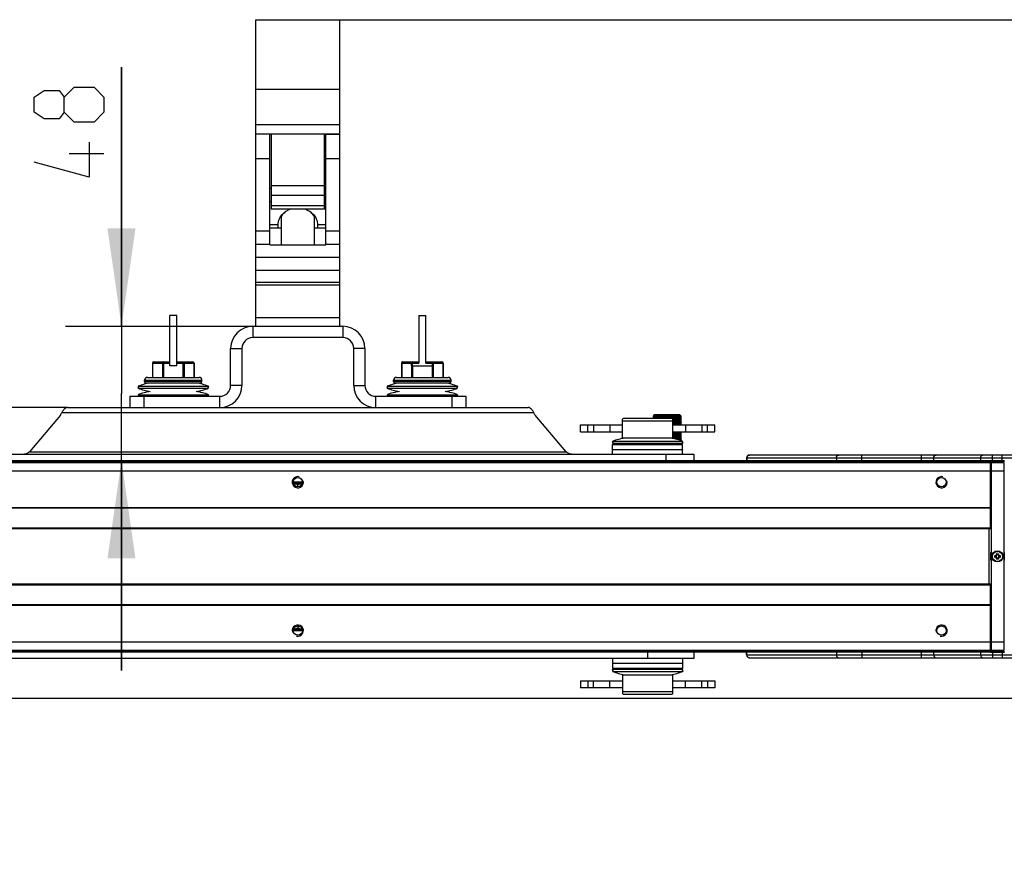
# Model space of a CAD drawing. Header units: millimetres. Extents: x 0 to 420, y 0 to 297.
# Tile 23 of 114: x 115 to 151, y 38 to 68. Entities that reach past the tile are written whole.
import ezdxf

# ---------------------------------------------------------------- set-up
doc = ezdxf.new("R2010")
doc.units = ezdxf.units.MM
doc.header["$LTSCALE"] = 23.1
doc.layers.get('0').update_dxf_attribs({"linetype": 'CONTINUOUS'})
doc.layers.add('02___PRT_ALL_AXES', color=7, linetype='CONTINUOUS')
doc.layers.add('DIM_PILOTEES', color=7, linetype='CONTINUOUS')
doc.styles.get("Standard").update_dxf_attribs({"font": 'txt', "width": 0.7})
doc.dimstyles.new('DIMSTYLE_8', dxfattribs={"dimtxt": 2.5, "dimasz": 3.5, "dimexe": 2, "dimexo": 0, "dimtad": 1, "dimdec": 0, "dimlfac": 10, "dimdsep": 46, "dimtxsty": 'STANDARD', "dimblk": '_FILLED', "dimblk1": '_FILLED', "dimblk2": '_FILLED', "dimcen": 0.09, "dimazin": 2, "dimtp": 0.5, "dimtm": 0.5, "dimtfac": 1, "dimtdec": 0, "dimtofl": 0, "dimtmove": 0, "dimatfit": 3, "dimldrblk": '_FILLED', "dimfxl": 1, "dimtolj": 1, "dimarcsym": 0})
doc.dimstyles.new('DIMSTYLE_9', dxfattribs={"dimtxt": 2.5, "dimasz": 3.5, "dimexe": 2, "dimexo": 0, "dimtad": 1, "dimdec": 0, "dimlfac": 10, "dimdsep": 46, "dimtxsty": 'STANDARD', "dimblk": '_FILLED', "dimblk1": '_FILLED', "dimblk2": '_FILLED', "dimcen": 0.09, "dimazin": 2, "dimtp": 0.3, "dimtm": 0.3, "dimtfac": 1, "dimtdec": 0, "dimtofl": 0, "dimtmove": 0, "dimatfit": 3, "dimldrblk": '_FILLED', "dimfxl": 1, "dimtolj": 1, "dimarcsym": 0})

# ---------------------------------------------------------------- blocks, each defined once
blk = doc.blocks.new('_FILLED')
at = {"color": 0, "linetype": 'BYBLOCK'}
blk.add_solid([(0, 0), (-1, 0.143), (-1, -0.143)], dxfattribs=at)
blk = doc.blocks.new('*D17')
at = {"layer": 'DIM_PILOTEES', "color": 2, "linetype": 'CONTINUOUS'}
for p, q in [((97.205, 54.62), (97.205, 62.12)), ((97.205, 62.12), (97.205, 50.25)), ((117.032, 54.62), (95.205, 54.62)), ((97.205, 38.379), (97.205, 50.25)), ((100.514, 45.879), (95.205, 45.879)), ((97.205, 45.879), (97.205, 38.379))]:
    blk.add_line(p, q, dxfattribs=at)
at = {"layer": 'DIM_PILOTEES', "color": 2, "linetype": 'CONTINUOUS', "xscale": 3.5, "yscale": 3.5, "zscale": 3.5}
for p, rotation in [((97.205, 54.62), 270), ((97.205, 45.879), 90)]:
    blk.add_blockref('_FILLED', p, dxfattribs=dict(at, rotation=rotation))
blk = doc.blocks.new('*D19')
at = {"layer": 'DIM_PILOTEES', "color": 2, "linetype": 'CONTINUOUS'}
for p, q in [((118.964, 57.52), (118.964, 66.774)), ((118.964, 66.774), (118.964, 55.125)), ((123.654, 57.52), (116.964, 57.52)), ((118.964, 45.229), (118.964, 55.125)), ((118.964, 52.729), (118.964, 45.229))]:
    blk.add_line(p, q, dxfattribs=at)
at = {"layer": 'DIM_PILOTEES', "color": 2, "linetype": 'CONTINUOUS', "xscale": 3.5, "yscale": 3.5, "zscale": 3.5}
for p, rotation in [((118.964, 57.52), 270), ((118.964, 52.729), 90)]:
    blk.add_blockref('_FILLED', p, dxfattribs=dict(at, rotation=rotation))
blk = doc.blocks.new('*D21')
at = {"layer": 'DIM_PILOTEES', "color": 2, "linetype": 'CONTINUOUS'}
for p, q in [((126.764, 68.471), (210.217, 68.471)), ((208.217, 68.471), (208.217, 56.358)), ((208.217, 44.244), (208.217, 56.358)), ((113.109, 44.244), (210.217, 44.244))]:
    blk.add_line(p, q, dxfattribs=at)
at = {"layer": 'DIM_PILOTEES', "color": 2, "linetype": 'CONTINUOUS', "xscale": 3.5, "yscale": 3.5, "zscale": 3.5}
for p, rotation in [((208.217, 68.471), 90), ((208.217, 44.244), 270)]:
    blk.add_blockref('_FILLED', p, dxfattribs=dict(at, rotation=rotation))

msp = doc.modelspace()

# ---------------------------------------------------------------- linework, layer by layer
at = {"color": 7, "linetype": 'CONTINUOUS'}
for p, q in [((123.764, 57.5204), (123.764, 68.4711)), ((123.764, 68.4711), (126.764, 68.4711)), ((126.764, 57.5204), (126.764, 68.4711)), ((123.764, 65.9882), (126.764, 65.9882)), ((123.764, 64.7247), (126.764, 64.7247)), ((123.764, 64.3974), (126.764, 64.3974)), ((124.264, 64.3841), (123.764, 64.3841)), ((124.264, 60.4263), (124.264, 64.3974)), ((124.314, 64.3974), (124.314, 61.7012)), ((126.214, 61.7012), (126.214, 64.3974)), ((126.264, 60.4263), (126.264, 64.3974)), ((126.264, 64.3841), (126.764, 64.3841)), ((124.264, 63.5024), (123.764, 63.5024)), ((126.764, 63.5024), (126.264, 63.5024)), ((124.264, 62.4527), (124.314, 62.4527)), ((126.214, 62.5432), (124.314, 62.5432)), ((126.264, 62.4527), (126.214, 62.4527)), ((124.314, 61.9667), (124.264, 61.9667)), ((124.314, 62.208), (126.214, 62.208)), ((126.264, 61.9667), (126.214, 61.9667)), ((124.314, 61.8361), (126.214, 61.8361)), ((126.214, 61.7011), (124.314, 61.7011)), ((124.264, 60.9155), (123.764, 60.9155)), ((124.264, 61.1537), (124.564, 61.1537)), ((124.264, 61.0332), (124.664, 61.0332)), ((124.564, 61.0332), (124.564, 61.1676)), ((125.864, 61.0332), (126.264, 61.0332)), ((125.964, 61.1676), (125.964, 61.0332)), ((125.964, 61.1537), (126.264, 61.1537)), ((126.764, 60.9155), (126.264, 60.9155)), ((124.264, 60.44), (123.764, 60.44)), ((124.264, 60.4263), (126.264, 60.4263)), ((126.764, 60.44), (126.264, 60.44)), ((123.764, 59.9902), (126.764, 59.9902)), ((123.764, 59.5204), (126.764, 59.5204)), ((126.764, 59.0904), (123.764, 59.0904)), ((126.764, 58.9934), (123.764, 58.9934)), ((120.689, 56.1054), (120.689, 57.9054)), ((120.939, 57.9054), (120.689, 57.9054)), ((120.939, 56.1054), (120.939, 57.9054)), ((126.764, 57.8204), (123.764, 57.8204)), ((129.589, 57.9054), (129.589, 56.2072)), ((129.589, 57.9054), (129.839, 57.9054)), ((129.839, 56.2072), (129.839, 57.9054)), ((123.654, 57.5204), (123.654, 57.1204)), ((126.874, 57.5204), (126.874, 57.1204)), ((126.874, 57.1204), (123.654, 57.1204)), ((122.864, 56.7304), (123.264, 56.7304)), ((123.264, 56.7304), (123.264, 55.4104)), ((127.264, 55.4104), (127.264, 56.7304)), ((127.664, 56.7304), (127.264, 56.7304)), ((120.0712, 56.2054), (120.0712, 55.6954)), ((120.0712, 56.2054), (120.689, 56.2054)), ((120.0779, 56.2054), (120.0779, 55.6954)), ((120.1212, 56.2554), (120.689, 56.2554)), ((120.4243, 56.2054), (120.4243, 55.6954)), ((120.4676, 56.2554), (120.4676, 55.6954)), ((120.939, 56.1054), (120.689, 56.1054)), ((120.939, 56.2554), (121.5068, 56.2554)), ((120.939, 56.2054), (121.5568, 56.2054)), ((121.1604, 56.2554), (121.1604, 55.6954)), ((121.2037, 56.2054), (121.2037, 55.6954)), ((121.5501, 56.2054), (121.5501, 55.6954)), ((121.5568, 56.2054), (121.5568, 55.6954)), ((128.9712, 56.2054), (128.9712, 55.6954)), ((128.9712, 56.2054), (129.3232, 56.2054)), ((128.9779, 56.2054), (128.9779, 55.6954)), ((129.0212, 56.2554), (129.589, 56.2554)), ((129.3243, 56.1054), (129.3243, 55.6954)), ((129.3243, 56.1054), (130.1037, 56.1054)), ((129.3665, 56.2554), (129.3665, 56.2072)), ((129.3665, 56.2072), (129.589, 56.2072)), ((129.3676, 56.1054), (129.3676, 55.6954)), ((129.839, 56.2554), (130.4068, 56.2554)), ((129.839, 56.2072), (130.0615, 56.2072)), ((130.0604, 56.1054), (130.0604, 55.6954)), ((130.0615, 56.2554), (130.0615, 56.2072)), ((130.1037, 56.1054), (130.1037, 55.6954)), ((130.1048, 56.2054), (130.4568, 56.2054)), ((130.4501, 56.2054), (130.4501, 55.6954)), ((130.4568, 56.2054), (130.4568, 55.6954)), ((119.789, 55.5454), (119.789, 55.5954)), ((119.789, 55.5954), (121.839, 55.5954)), ((119.889, 55.6954), (121.739, 55.6954)), ((121.839, 55.5454), (121.839, 55.5954)), ((128.689, 55.5454), (128.689, 55.5954)), ((128.689, 55.5954), (130.739, 55.5954)), ((128.789, 55.6954), (130.639, 55.6954)), ((130.739, 55.5454), (130.739, 55.5954)), ((119.555, 55.3787), (119.5679, 55.3454)), ((119.555, 55.3787), (122.073, 55.3787)), ((119.555, 55.3121), (119.5679, 55.3454)), ((119.555, 55.3121), (122.073, 55.3121)), ((121.839, 55.5454), (119.789, 55.5454)), ((121.789, 55.4954), (119.839, 55.4954)), ((122.073, 55.3787), (122.0601, 55.3454)), ((122.073, 55.3121), (122.0601, 55.3454)), ((123.264, 55.4104), (122.864, 55.4104)), ((127.264, 55.4104), (127.664, 55.4104)), ((128.455, 55.3787), (128.4679, 55.3454)), ((128.455, 55.3787), (130.973, 55.3787)), ((128.455, 55.3121), (128.4679, 55.3454)), ((128.455, 55.3121), (130.973, 55.3121)), ((130.739, 55.5454), (128.689, 55.5454)), ((130.689, 55.4954), (128.739, 55.4954)), ((130.973, 55.3787), (130.9601, 55.3454)), ((130.973, 55.3121), (130.9601, 55.3454)), ((119.264, 55.0204), (119.264, 54.6204)), ((119.555, 55.0787), (119.573, 55.0321)), ((119.555, 55.0787), (122.073, 55.0787)), ((119.573, 55.0321), (122.055, 55.0321)), ((119.764, 55.0204), (119.764, 54.6204)), ((120.339, 55.0321), (120.339, 55.0204)), ((121.289, 55.0321), (121.289, 55.0204)), ((122.073, 55.0787), (122.055, 55.0321)), ((122.474, 54.6204), (122.474, 55.0204)), ((128.054, 54.6204), (128.054, 55.0204)), ((128.455, 55.0787), (128.473, 55.0321)), ((128.455, 55.0787), (130.973, 55.0787)), ((128.473, 55.0321), (130.955, 55.0321)), ((129.239, 55.0321), (129.239, 55.0204)), ((130.189, 55.0321), (130.189, 55.0204)), ((130.764, 55.0204), (130.764, 54.6204)), ((130.973, 55.0787), (130.955, 55.0321)), ((131.264, 55.0204), (131.264, 54.6204)), ((117.032, 54.6204), (133.496, 54.6204)), ((116.8401, 54.4446), (133.6879, 54.4446)), ((136.889, 54.229), (136.864, 54.204)), ((136.864, 53.529), (136.864, 54.204)), ((138.639, 54.229), (136.889, 54.229)), ((137.9593, 54.314), (137.9603, 54.314)), ((137.9717, 54.3206), (137.9734, 54.3114)), ((137.9735, 54.314), (137.9724, 54.2871)), ((137.9735, 54.314), (137.9788, 54.314)), ((138.009, 54.364), (137.979, 54.3339)), ((138.009, 54.314), (138.006, 54.2753)), ((138.909, 54.364), (138.009, 54.364)), ((138.009, 54.314), (138.0182, 54.314)), ((138.0566, 54.2439), (138.0551, 54.229)), ((138.0566, 54.2439), (138.0551, 54.229)), ((138.0641, 54.314), (138.0769, 54.314)), ((138.1207, 54.2363), (138.1215, 54.229)), ((138.1365, 54.314), (138.1523, 54.314)), ((138.223, 54.314), (138.2411, 54.314)), ((138.2822, 54.3206), (138.2696, 54.339)), ((138.2909, 54.229), (138.3082, 54.339)), ((138.3198, 54.314), (138.3054, 54.229)), ((138.3198, 54.314), (138.3395, 54.314)), ((138.3541, 54.229), (138.3395, 54.314)), ((138.3825, 54.229), (138.3643, 54.339)), ((138.3869, 54.229), (138.4052, 54.339)), ((138.4227, 54.314), (138.4077, 54.229)), ((138.4227, 54.314), (138.443, 54.314)), ((138.458, 54.229), (138.443, 54.314)), ((138.4816, 54.229), (138.4632, 54.339)), ((138.4848, 54.3206), (138.484, 54.229)), ((138.4861, 54.229), (138.5045, 54.339)), ((138.5271, 54.314), (138.5123, 54.229)), ((138.5271, 54.314), (138.5473, 54.314)), ((138.562, 54.229), (138.5473, 54.314)), ((138.5798, 54.229), (138.5618, 54.339)), ((138.5841, 54.229), (138.6018, 54.339)), ((138.6286, 54.314), (138.6145, 54.229)), ((138.6286, 54.314), (138.6477, 54.314)), ((138.639, 54.229), (138.664, 54.204)), ((138.6621, 54.2059), (138.6636, 54.2156)), ((138.6746, 54.2156), (138.6636, 54.2156)), ((138.664, 53.529), (138.664, 54.204)), ((138.664, 54.1449), (138.6727, 54.2027)), ((138.6727, 54.2027), (138.6746, 54.2156)), ((138.6746, 54.2156), (138.7078, 54.2156)), ((138.7227, 54.314), (138.7398, 54.314)), ((138.7579, 54.2156), (138.754, 54.2156)), ((138.7579, 54.2156), (138.7925, 54.2156)), ((138.8053, 54.314), (138.8197, 54.314)), ((138.8315, 54.2156), (138.8299, 54.229)), ((138.8299, 54.2021), (138.8315, 54.2156)), ((138.8315, 54.2156), (138.8627, 54.2156)), ((138.8724, 54.339), (138.8838, 54.314)), ((138.8727, 54.314), (138.8838, 54.314)), ((138.8927, 54.2156), (138.8888, 54.2592)), ((138.8888, 54.172), (138.8927, 54.2156)), ((138.8927, 54.2156), (138.8932, 54.2156)), ((138.8932, 54.2156), (138.9152, 54.2156)), ((138.909, 54.364), (138.934, 54.339)), ((138.922, 54.314), (138.9293, 54.314)), ((138.9306, 54.2925), (138.9293, 54.314)), ((138.9349, 54.2156), (138.9333, 54.2463)), ((138.9333, 54.1849), (138.9349, 54.2156)), ((138.9355, 54.3206), (138.9342, 54.3131)), ((138.9349, 54.2156), (138.9478, 54.2156)), ((138.9519, 54.3209), (138.9488, 54.3241)), ((138.9517, 54.3206), (138.9511, 54.3176)), ((138.9511, 54.3176), (138.9543, 54.314)), ((138.9511, 54.314), (138.9543, 54.314)), ((138.9587, 54.314), (138.9554, 54.3174)), ((138.9564, 54.2156), (138.959, 54.2156)), ((138.959, 54.2078), (138.959, 54.2233)), ((135.364, 53.754), (135.364, 54.004)), ((135.364, 54.004), (136.864, 54.004)), ((135.6287, 53.754), (135.6287, 54.004)), ((135.8264, 54.004), (135.8264, 53.754)), ((136.4146, 54.004), (136.4146, 53.754)), ((138.664, 54.129), (136.864, 54.129)), ((138.664, 54.004), (140.164, 54.004)), ((138.6972, 54.004), (138.686, 54.0753)), ((138.8053, 54.0051), (138.8052, 54.004)), ((138.9423, 54.0676), (138.942, 54.0753)), ((138.9451, 54.004), (138.9446, 54.0154)), ((138.9528, 54.0598), (138.9539, 54.0988)), ((138.9584, 54.0598), (138.9584, 54.0676)), ((139.1134, 54.004), (139.1134, 53.754)), ((139.7016, 54.004), (139.7016, 53.754)), ((139.8993, 53.754), (139.8993, 54.004)), ((140.164, 53.754), (140.164, 54.004)), ((135.364, 53.754), (136.864, 53.754)), ((138.664, 53.529), (136.864, 53.529)), ((138.5992, 53.5269), (138.5989, 53.529)), ((138.6298, 53.529), (138.6311, 53.5215)), ((138.6448, 53.5191), (138.6465, 53.529)), ((138.6568, 53.5169), (138.6588, 53.529)), ((138.664, 53.754), (140.164, 53.754)), ((138.667, 53.6794), (138.664, 53.6987)), ((138.6746, 53.63), (138.664, 53.63)), ((138.6746, 53.63), (138.667, 53.6794)), ((138.6746, 53.63), (138.7078, 53.63)), ((138.6932, 53.5095), (138.6746, 53.63)), ((138.7579, 53.63), (138.754, 53.63)), ((138.7579, 53.63), (138.7926, 53.63)), ((138.7737, 53.4949), (138.7732, 53.4914)), ((138.7742, 53.4911), (138.7737, 53.4949)), ((138.8315, 53.63), (138.8299, 53.643)), ((138.8299, 53.6171), (138.8315, 53.63)), ((138.8315, 53.63), (138.8627, 53.63)), ((138.8476, 53.4949), (138.8449, 53.4721)), ((138.8504, 53.4704), (138.8476, 53.4949)), ((138.8927, 53.63), (138.8932, 53.63)), ((138.8932, 53.63), (138.9152, 53.63)), ((138.9349, 53.63), (138.9332, 53.6598)), ((138.9332, 53.6004), (138.9349, 53.63)), ((138.9333, 53.6004), (138.9349, 53.63)), ((138.9349, 53.63), (138.9478, 53.63)), ((138.9423, 53.4877), (138.942, 53.4949)), ((138.9528, 53.4805), (138.9539, 53.5175)), ((138.9539, 53.7438), (138.9536, 53.754)), ((138.9558, 53.754), (138.9539, 53.7438)), ((138.9564, 53.63), (138.959, 53.63)), ((138.9584, 53.4805), (138.9584, 53.4877)), ((138.959, 53.6227), (138.959, 53.6374)), ((136.5179, 53.379), (136.505, 53.4123)), ((139.023, 53.4123), (136.505, 53.4123)), ((136.5179, 53.379), (136.505, 53.3456)), ((136.505, 53.3456), (139.023, 53.3456)), ((136.514, 53.1156), (136.514, 53.304)), ((136.514, 53.304), (139.014, 53.304)), ((138.9129, 53.304), (138.9131, 53.3068)), ((138.936, 53.3144), (138.9366, 53.304)), ((138.9466, 53.304), (138.9472, 53.3182)), ((138.9566, 53.3213), (138.9569, 53.304)), ((138.9589, 53.304), (138.959, 53.3221)), ((138.959, 53.304), (138.959, 53.3221)), ((139.0101, 53.379), (139.023, 53.4123)), ((139.0101, 53.379), (139.023, 53.3456)), ((139.014, 53.1156), (139.014, 53.304)), ((136.514, 53.089), (136.505, 53.1123)), ((139.023, 53.1123), (136.505, 53.1123)), ((136.514, 52.954), (136.514, 53.089)), ((139.014, 53.089), (139.023, 53.1123)), ((139.014, 52.954), (139.014, 53.089)), ((141.3005, 52.824), (141.3005, 52.729)), ((141.3005, 52.824), (159.2275, 52.824)), ((141.3139, 52.824), (141.3139, 52.729)), ((159.1275, 52.924), (141.4005, 52.924)), ((144.5096, 52.824), (144.5096, 52.729)), ((145.4189, 52.729), (145.4189, 52.924)), ((147.551, 52.729), (147.551, 52.924)), ((147.984, 52.729), (147.984, 52.824)), ((149.6583, 52.824), (149.6583, 52.729)), ((150.0913, 52.724), (150.0913, 52.924)), ((150.4366, 52.724), (150.4366, 52.924)), ((100.264, 52.654), (150.014, 52.654)), ((100.514, 52.729), (150.014, 52.729)), ((100.514, 52.679), (150.014, 52.679)), ((150.014, 50.2874), (150.014, 52.729)), ((150.014, 52.724), (150.514, 52.724)), ((150.014, 52.704), (150.514, 52.704)), ((150.039, 52.654), (150.489, 52.654)), ((150.039, 52.654), (150.039, 45.954)), ((150.489, 52.654), (150.489, 45.954)), ((100.264, 52.354), (150.014, 52.354)), ((150.039, 52.354), (150.489, 52.354)), ((125.429, 51.954), (125.099, 51.954)), ((125.264, 51.789), (125.264, 51.8727)), ((150.014, 51.0439), (100.514, 51.0439)), ((150.014, 51.0213), (100.514, 51.0213)), ((150.014, 50.3148), (100.514, 50.3148)), ((150.014, 50.2874), (100.514, 50.2874)), ((149.972, 48.3199), (149.972, 50.288)), ((150.0265, 49.4411), (150.039, 49.4483)), ((150.0265, 49.1668), (150.0265, 49.4411)), ((150.1693, 49.2698), (150.1693, 49.3381)), ((150.189, 49.294), (150.189, 49.314)), ((150.2298, 49.3986), (150.2982, 49.3986)), ((150.254, 49.379), (150.274, 49.379)), ((150.339, 49.314), (150.339, 49.294)), ((150.3587, 49.3381), (150.3587, 49.2698)), ((150.489, 49.4483), (150.5015, 49.4411)), ((150.5015, 49.4411), (150.5015, 49.1668)), ((150.039, 49.1596), (150.0265, 49.1668)), ((150.2982, 49.2093), (150.2298, 49.2093)), ((150.274, 49.229), (150.254, 49.229)), ((150.5015, 49.1668), (150.489, 49.1596)), ((100.514, 48.3205), (150.014, 48.3205)), ((100.514, 48.2931), (150.014, 48.2931)), ((150.014, 45.879), (150.014, 48.3205)), ((100.514, 47.5866), (150.014, 47.5866)), ((100.514, 47.5641), (150.014, 47.5641)), ((125.264, 46.819), (125.264, 46.7352)), ((125.099, 46.654), (125.429, 46.654)), ((100.264, 46.254), (150.014, 46.254)), ((150.039, 46.254), (150.489, 46.254)), ((100.264, 45.954), (150.014, 45.954)), ((150.014, 45.929), (100.514, 45.929)), ((150.014, 45.879), (100.514, 45.879)), ((137.764, 45.879), (137.764, 45.654)), ((139.414, 45.879), (139.414, 45.654)), ((141.3005, 45.784), (141.3005, 45.879)), ((141.3005, 45.784), (159.2275, 45.784)), ((141.3139, 45.784), (141.3139, 45.879)), ((144.5096, 45.879), (144.5096, 45.784)), ((145.4189, 45.879), (145.4189, 45.684)), ((147.551, 45.684), (147.551, 45.879)), ((147.984, 45.784), (147.984, 45.879)), ((149.6583, 45.879), (149.6583, 45.784)), ((150.514, 45.904), (150.014, 45.904)), ((150.014, 45.884), (150.514, 45.884)), ((150.039, 45.954), (150.489, 45.954)), ((150.0913, 45.884), (150.0913, 45.684)), ((150.4366, 45.884), (150.4366, 45.684)), ((139.414, 45.654), (111.114, 45.654)), ((136.514, 45.519), (136.505, 45.4956)), ((136.505, 45.4956), (139.023, 45.4956)), ((136.514, 45.654), (136.514, 45.519)), ((136.514, 45.4923), (136.514, 45.304)), ((139.014, 45.654), (139.014, 45.519)), ((139.014, 45.519), (139.023, 45.4956)), ((139.014, 45.4923), (139.014, 45.304)), ((141.4005, 45.684), (159.1275, 45.684)), ((136.5179, 45.229), (136.505, 45.2623)), ((139.023, 45.2623), (136.505, 45.2623)), ((136.5179, 45.229), (136.505, 45.1956)), ((136.505, 45.1956), (139.023, 45.1956)), ((139.014, 45.304), (136.514, 45.304)), ((136.864, 45.079), (136.864, 44.404)), ((136.864, 45.079), (138.664, 45.079)), ((138.664, 44.404), (138.664, 45.079)), ((139.0101, 45.229), (139.023, 45.2623)), ((139.0101, 45.229), (139.023, 45.1956)), ((135.364, 44.854), (135.364, 44.604)), ((135.364, 44.854), (136.864, 44.854)), ((135.6287, 44.854), (135.6287, 44.604)), ((135.8264, 44.604), (135.8264, 44.854)), ((136.4146, 44.604), (136.4146, 44.854)), ((138.664, 44.854), (140.164, 44.854)), ((139.1134, 44.604), (139.1134, 44.854)), ((139.7016, 44.604), (139.7016, 44.854)), ((139.8993, 44.854), (139.8993, 44.604)), ((140.164, 44.854), (140.164, 44.604)), ((136.864, 44.604), (135.364, 44.604)), ((136.864, 44.479), (138.664, 44.479)), ((136.889, 44.379), (136.864, 44.404)), ((136.889, 44.379), (138.639, 44.379)), ((138.639, 44.379), (138.664, 44.404)), ((140.164, 44.604), (138.664, 44.604))]:
    msp.add_line(p, q, dxfattribs=at)
at = {"color": 3, "linetype": 'CONTINUOUS'}
for p, q in [((124.664, 61.4481), (124.664, 60.4263)), ((125.864, 60.4263), (125.864, 61.4481)), ((123.654, 57.5204), (126.874, 57.5204)), ((122.864, 55.4104), (122.864, 56.7304)), ((127.664, 56.7304), (127.664, 55.4104)), ((119.264, 55.0204), (122.474, 55.0204)), ((128.054, 55.0204), (131.264, 55.0204)), ((125.4204, 51.904), (125.1076, 51.904)), ((125.1076, 46.704), (125.4204, 46.704))]:
    msp.add_line(p, q, dxfattribs=at)
for points in [[(125.0031, 61.7011), (125.0002, 61.7003), (124.9178, 61.6635), (124.8405, 61.6172), (124.7693, 61.5619), (124.7048, 61.498), (124.664, 61.4482)], [(125.864, 61.4482), (125.8247, 61.4963), (125.7604, 61.5604), (125.6893, 61.6159), (125.6122, 61.6625), (125.53, 61.6994), (125.5245, 61.7011)]]:
    msp.add_lwpolyline(points, dxfattribs=at)
at = {"color": 7, "linetype": 'CONTINUOUS'}
msp.add_circle((150.264, 49.304), 0.18, dxfattribs=at)
at = {"color": 3, "linetype": 'CONTINUOUS'}
for centre, radius, start, end in [((124.9144, 61.8801), 1.4703, 260.19364, 261.42885), ((125.6136, 61.8797), 1.47, 278.57368, 279.80646), ((123.654, 56.7304), 0.79, 90, 180), ((126.874, 56.7304), 0.79, 0, 90), ((122.474, 55.4104), 0.39, 270, 360), ((128.054, 55.4104), 0.39, 180, 270)]:
    msp.add_arc(centre, radius, start, end, dxfattribs=at)
at = {"color": 7, "linetype": 'CONTINUOUS'}
for centre, radius, start, end in [((123.654, 56.7304), 0.39, 90, 180), ((126.874, 56.7304), 0.39, 0, 90), ((120.1212, 56.2054), 0.05, 90, 180), ((121.5068, 56.2054), 0.05, 0, 90), ((121.4928, 56.2054), 0.0574, 359.99779, 15.53332), ((129.0212, 56.2054), 0.05, 90, 180), ((124.5331, 56.1054), 4.7912, 359.99989, 1.19584), ((124.4018, 56.1054), 4.9658, 359.99989, 1.17462), ((135.0262, 56.1054), 4.9658, 178.82538, 180.00011), ((134.8949, 56.1054), 4.7912, 178.80416, 180.00011), ((130.4068, 56.2054), 0.05, 0, 90), ((130.3928, 56.2054), 0.0574, 359.99779, 15.53332), ((119.889, 55.5954), 0.1, 90, 180), ((121.739, 55.5954), 0.1, 0, 90), ((128.789, 55.5954), 0.1, 90, 180), ((130.639, 55.5954), 0.1, 0, 90), ((120.314, 53.4165), 2.1039, 98.75684, 111.14705), ((120.314, 57.2743), 2.1039, 248.85295, 261.24316), ((119.839, 55.5454), 0.05, 180, 270), ((121.314, 53.4165), 2.1039, 68.85295, 81.24316), ((121.314, 57.2743), 2.1039, 278.75684, 291.14705), ((121.789, 55.5454), 0.05, 270, 360), ((122.474, 55.4104), 0.79, 270, 360), ((128.054, 55.4104), 0.79, 180, 270), ((129.214, 53.4165), 2.1039, 98.75684, 111.14705), ((129.214, 57.2743), 2.1039, 248.85295, 261.24316), ((128.739, 55.5454), 0.05, 180, 270), ((130.214, 53.4165), 2.1039, 68.85295, 81.24316), ((130.214, 57.2743), 2.1039, 278.75684, 291.14705), ((130.689, 55.5454), 0.05, 270, 360), ((120.314, 53.1165), 2.1039, 98.75684, 111.14705), ((121.314, 53.1165), 2.1039, 68.85295, 81.24316), ((129.214, 53.1165), 2.1039, 98.75684, 111.14705), ((130.214, 53.1165), 2.1039, 68.85295, 81.24316), ((154.035, 54.2233), 16.076, 179.67685, 179.9798), ((139.6969, 52.619), 2.4274, 135.37465, 135.71144), ((139.3932, 52.8084), 2.0784, 132.57356, 133.58264), ((154.0478, 54.5201), 16.0888, 180.73419, 181.03693), ((139.4843, 52.8288), 2.1287, 135.00399, 135.37488), ((154.5948, 53.6131), 16.636, 177.67811, 177.87856), ((138.8248, 53.329), 1.308, 129.4571, 130.70454), ((138.6399, 53.7779), 0.8608, 139.3248, 140.91522), ((140.1554, 52.5866), 2.7829, 140.97287, 141.63237), ((139.2441, 52.8367), 1.9451, 129.43521, 130.58072), ((154.6683, 55.1335), 16.7096, 182.8111, 183.10295), ((138.9925, 52.9943), 1.6575, 125.77922, 126.8495), ((138.588, 54.0069), 0.6679, 150.18569, 151.98279), ((132.0148, 53.2929), 6.0712, 9.3124, 9.74631), ((156.0745, 52.9257), 18.1188, 175.72839, 175.87526), ((144.4631, 50.609), 7.442, 149.91988, 150.14207), ((139.1728, 52.8901), 1.8332, 127.77918, 129.03694), ((156.2152, 55.8288), 18.2599, 184.75856, 185.02625), ((139.1838, 52.6721), 2.0035, 123.69741, 124.63118), ((138.6374, 54.1852), 0.6074, 165.338, 167.11875), ((131.2873, 53.2783), 6.8379, 8.11834, 8.76832), ((158.8886, 52.0615), 20.946, 173.82668, 174.01943), ((134.9226, 55.355), 3.3095, 341.66551, 342.12087), ((139.1376, 52.9933), 1.6938, 127.39807, 128.76911), ((159.0938, 56.7046), 21.1524, 186.48935, 186.72113), ((138.8933, 54.3869), 0.786, 183.49958, 184.83979), ((139.3951, 52.3956), 2.3145, 122.89555, 123.72213), ((130.1049, 53.2797), 8.0727, 6.80562, 7.40852), ((163.7624, 51.1745), 25.819, 172.95984, 173.20573), ((163.9613, 50.8339), 26.0583, 172.32517, 172.51371), ((137.0158, 54.3972), 1.1238, 355.75404, 357.03124), ((139.1219, 53.148), 1.5164, 128.24467, 129.74584), ((164.319, 57.9584), 26.4192, 187.92911, 188.11527), ((139.8031, 54.9565), 1.7336, 200.86729, 201.51726), ((167.4958, 58.3369), 29.584, 187.76655, 187.98162), ((139.631, 52.1841), 2.5768, 123.25604, 123.9923), ((127.8106, 53.2812), 10.4316, 5.21268, 5.71845), ((172.7019, 49.3619), 34.8414, 171.78723, 171.96995), ((174.1252, 48.7325), 36.3334, 171.1634, 171.29902), ((137.476, 54.1749), 0.7598, 10.54885, 12.47292), ((139.1193, 53.3415), 1.3103, 130.42472, 132.08268), ((174.8295, 60.1214), 37.0464, 189.01898, 189.15211), ((180.8304, 60.8776), 43.0601, 188.73407, 188.88218), ((139.9149, 52.03), 2.8129, 124.83128, 125.47992), ((122.585, 53.2863), 15.7312, 3.43523, 3.76975), ((137.6553, 54.0225), 0.7256, 23.6835, 25.85779), ((139.1291, 53.5529), 1.0967, 134.21266, 136.05553), ((134.53, 50.6654), 5.3101, 43.49965, 43.77301), ((140.3258, 51.8679), 3.1297, 127.85651, 128.40019), ((102.5318, 53.2895), 35.8649, 1.50099, 1.64748), ((137.7382, 53.8541), 0.8246, 33.89647, 36.01596), ((139.1562, 53.7591), 0.9036, 140.077, 142.11408), ((136.2624, 51.7206), 3.4204, 49.4762, 49.95122), ((141.2046, 51.4234), 3.9738, 132.80294, 133.19062), ((137.7781, 53.658), 0.9957, 41.21034, 43.15178), ((139.2138, 53.9418), 0.7634, 148.65216, 150.82478), ((136.8233, 51.9583), 2.9479, 53.26041, 53.8604), ((160.2822, 53.2882), 21.7201, 177.27556, 177.51761), ((147.2223, 47.2198), 11.1802, 140.44863, 140.57039), ((137.7955, 53.4464), 1.2028, 46.15946, 47.90682), ((139.3343, 54.0983), 0.7197, 160.46181, 162.56054), ((93.1816, 46.8888), 46.0684, 9.15123, 9.27521), ((96.1713, 47.8631), 42.9754, 8.50037, 8.66676), ((137.1539, 52.102), 2.6945, 55.42501, 56.11817), ((104.1494, 59.3757), 34.9088, 351.49955, 351.70429), ((151.2088, 53.2754), 12.5693, 175.22978, 175.71023), ((96.7617, 47.9508), 42.3786, 8.21198, 8.50113), ((150.4466, 55.0974), 11.805, 184.28412, 184.96721), ((135.5613, 56.017), 3.5528, 331.48023, 331.81623), ((137.7989, 53.2411), 1.4158, 49.269, 50.84487), ((108.3674, 58.8619), 30.6941, 351.29342, 351.4792), ((102.6051, 48.6855), 36.5238, 8.46157, 8.70861), ((113.3318, 57.5297), 25.6412, 352.09669, 352.57376), ((113.0273, 57.8834), 25.9869, 351.53905, 351.88599), ((139.6119, 54.2649), 0.8735, 175.13446, 176.77846), ((108.8532, 49.9532), 30.2031, 8.11283, 8.30143), ((109.4949, 50.4009), 29.5106, 7.42712, 7.66881), ((137.4089, 52.2814), 2.4515, 56.28872, 57.06884), ((113.0976, 57.5607), 25.8774, 352.57277, 352.84823), ((147.8549, 53.2696), 9.146, 173.40145, 174.06363), ((109.9162, 50.4552), 29.0858, 7.00809, 7.42824), ((147.3052, 55.1032), 8.5932, 185.92871, 186.86991), ((137.7207, 54.5732), 1.0787, 346.46144, 347.46113), ((137.7901, 53.0648), 1.6097, 50.90179, 52.33504), ((115.6189, 57.2635), 23.3733, 352.50711, 352.75035), ((112.9776, 50.8193), 26.0374, 7.14936, 7.49483), ((118.1063, 56.6568), 20.8685, 352.85142, 353.24495), ((137.6311, 52.5265), 2.1648, 55.97477, 56.85205), ((140.4734, 54.6512), 1.6878, 190.66176, 191.52662), ((115.8862, 51.5131), 23.1039, 6.75094, 6.96305), ((146.1817, 53.2719), 7.4139, 171.86803, 172.58239), ((145.7382, 55.1009), 6.9665, 187.4125, 188.46584), ((137.766, 52.935), 1.7682, 51.25111, 52.56423), ((138.1909, 54.2735), 0.6532, 4.14067, 5.75506), ((119.476, 56.235), 19.4916, 354.05324, 354.34399), ((118.122, 52.0545), 20.853, 5.51854, 5.94853), ((137.8324, 52.8294), 1.8332, 54.43856, 55.43617), ((119.6251, 52.5227), 19.3418, 5.15101, 5.31391), ((145.2162, 53.2852), 6.4019, 170.69181, 171.24846), ((137.7158, 52.858), 1.8907, 50.35835, 51.56113), ((138.322, 54.1001), 0.6173, 20.93107, 22.76458), ((135.8632, 52.2087), 3.7193, 34.47406, 34.94254), ((138.0128, 53.1624), 1.4809, 51.45728, 52.61048), ((121.6127, 55.4657), 17.3476, 355.86751, 356.1933), ((120.9408, 52.9164), 18.0213, 3.63778, 4.13399), ((137.6137, 52.8224), 2.0034, 48.11833, 49.20077), ((138.3134, 53.9002), 0.7508, 34.05366, 35.75987), ((144.6946, 53.2971), 5.8494, 169.99724, 170.20174), ((121.7035, 53.2833), 17.2566, 3.19891, 3.35272), ((122.3762, 55.1114), 16.583, 356.63718, 356.79703), ((137.2111, 52.7667), 2.3308, 41.71191, 42.41962), ((138.1655, 53.4897), 1.1439, 46.58323, 47.9365), ((138.2278, 53.6404), 0.9933, 43.21926, 44.68847), ((137.4337, 52.8288), 2.1287, 44.62512, 44.99601), ((122.6665, 54.8209), 16.2925, 357.87077, 358.21704), ((122.4382, 53.6014), 16.521, 1.59006, 2.13037), ((137.222, 52.62), 2.4261, 44.40043, 44.51637), ((122.9831, 54.5026), 15.9759, 358.55142, 358.97043), ((122.7059, 53.9235), 16.2531, 1.02978, 1.37676), ((123.0096, 54.2077), 15.9494, 359.52439, 0.00044), ((122.8847, 54.2233), 16.0743, 0.00008, 0.32316), ((108.7836, 58.797), 30.2729, 350.89011, 351.02678), ((148.6128, 53.0267), 9.9354, 174.03139, 174.3553), ((115.9282, 57.2217), 23.0611, 351.97931, 352.1582), ((109.4744, 50.0399), 29.5758, 7.70259, 7.84202), ((146.4702, 53.0204), 7.7279, 172.26989, 172.67947), ((119.7392, 56.2064), 19.2269, 353.42235, 353.63623), ((116.3727, 51.5686), 22.6143, 6.18228, 6.36405), ((145.3831, 53.0126), 6.5885, 170.85414, 171.34601), ((120.9281, 55.7939), 18.0338, 354.48229, 354.84003), ((144.8322, 55.0876), 6.0136, 188.75794, 189.69116), ((121.8617, 55.4465), 17.0979, 355.16039, 355.40018), ((120.0367, 52.5572), 18.9288, 4.38362, 4.60015), ((144.8018, 53.0068), 5.9697, 169.83959, 170.384), ((122.4584, 55.1066), 16.5006, 356.363, 356.63731), ((144.3165, 55.0709), 5.4659, 189.81938, 190.49471), ((122.9217, 54.8101), 16.0371, 357.11885, 357.37393), ((122.0394, 53.2999), 16.9204, 2.42333, 2.60028), ((144.4871, 53.0104), 5.6329, 169.26281, 169.7231), ((144.0331, 55.0476), 5.167, 190.58103, 190.84596), ((123.1639, 54.2217), 15.7951, 359.21007, 359.46877), ((123.0136, 53.9273), 15.9454, 0.27552, 0.47632), ((137.264, 51.45), 2.1039, 98.83877, 111.14705), ((138.264, 51.45), 2.1039, 68.85295, 81.16123), ((115.5717, 57.1997), 23.3771, 351.04752, 351.2167), ((115.0036, 57.2874), 23.9519, 351.21681, 351.51663), ((151.2533, 52.6559), 12.6163, 175.0069, 175.57158), ((149.0752, 54.4351), 10.4317, 184.42603, 185.08075), ((117.2556, 57.0249), 21.7192, 351.00735, 351.33816), ((81.3807, 44.5489), 58.0419, 8.873426, 9.001395), ((120.1738, 56.3694), 18.7811, 351.21338, 351.61315), ((97.0932, 47.4917), 42.1106, 8.38168, 8.55213), ((120.0047, 56.1567), 18.9226, 351.92664, 352.32659), ((99.9736, 48.4027), 39.1351, 7.67603, 7.85913), ((147.8921, 52.6494), 9.1867, 173.0945, 173.8724), ((119.2902, 56.2535), 19.6437, 352.32506, 352.68961), ((101.6129, 48.623), 37.4809, 7.46198, 7.67703), ((146.2146, 54.4296), 7.4994, 186.12008, 187.15965), ((120.8478, 56.0689), 18.1098, 352.26028, 352.65575), ((106.7807, 49.2744), 32.3068, 7.48156, 7.74832), ((122.7899, 55.5837), 16.16, 352.52352, 353.01031), ((111.4297, 50.2939), 27.6041, 6.96868, 7.20076), ((146.221, 52.6506), 7.4575, 171.49146, 172.35249), ((144.8563, 54.4274), 6.0806, 187.65763, 188.82148), ((122.866, 55.3518), 16.0891, 353.85693, 354.30058), ((116.0228, 51.1686), 22.9722, 5.77602, 6.15096), ((145.1721, 52.4214), 6.3823, 170.44754, 170.60785), ((124.2438, 54.9601), 14.7092, 354.22678, 354.6473), ((117.7904, 51.7129), 21.1891, 5.30596, 5.52774), ((145.2622, 52.6625), 6.4529, 170.26219, 170.99702), ((118.1593, 51.7472), 20.8187, 5.18887, 5.30567), ((123.8969, 54.9929), 15.0576, 354.64629, 354.80704), ((144.0681, 54.4144), 5.2448, 189.06605, 190.09735), ((124.8237, 54.6783), 14.1304, 355.03413, 355.19575), ((119.362, 51.8523), 19.6114, 4.68143, 4.80461), ((123.8936, 54.7513), 15.0635, 355.73116, 356.20366), ((120.5704, 52.2585), 18.396, 3.80882, 4.27566), ((144.6635, 52.4058), 5.8375, 169.39054, 169.70652), ((124.9019, 54.4135), 14.0549, 356.19382, 356.50169), ((121.1369, 52.6335), 17.826, 3.44536, 3.60387), ((144.7204, 52.678), 5.8802, 169.45692, 169.94443), ((121.3615, 52.647), 17.6009, 3.29871, 3.44535), ((124.6285, 54.4303), 14.3288, 356.50126, 356.67966), ((143.6175, 54.3981), 4.762, 190.18726, 190.93393), ((125.1295, 54.1567), 13.8284, 357.03918, 357.25701), ((122.5759, 52.7105), 16.3848, 2.55403, 2.71872), ((144.4242, 52.3963), 5.5778, 168.79141, 169.21064), ((124.1574, 54.1979), 14.8013, 357.80121, 358.28117), ((123.033, 53.0175), 15.9266, 1.666, 2.20419), ((123.1843, 53.3366), 15.7748, 1.06579, 1.47918), ((124.5427, 53.8978), 14.4162, 358.48813, 358.93571), ((143.3649, 54.3754), 4.4937, 191.0065, 191.29977), ((124.743, 53.6325), 14.216, 359.20899, 359.44529), ((124.2933, 53.6222), 14.6657, 359.50248, 0.00176), ((124.3005, 53.3526), 14.6585, 0.32535, 0.49987), ((123.6813, 53.6371), 15.2777, 0.00111, 0.4382), ((137.264, 55.3079), 2.1039, 248.85295, 252.26881), ((138.264, 55.3079), 2.1039, 287.73119, 291.14705), ((137.264, 51.15), 2.1039, 110.88521, 111.14705), ((138.264, 51.15), 2.1039, 68.85295, 69.11479), ((141.4005, 52.824), 0.1, 90, 180), ((141.4292, 52.8239), 0.1152, 172.75345, 179.98785), ((150.189, 49.379), 0.0453, 244.27134, 25.72866), ((150.189, 49.229), 0.0453, 334.27134, 115.72866), ((150.3137, 49.4388), 0.1764, 223.39783, 225.01468), ((150.3137, 49.1692), 0.1764, 134.98532, 136.60217), ((150.189, 49.379), 0.065, 270, 360), ((150.189, 49.229), 0.065, 0, 90), ((150.1292, 49.2542), 0.1764, 44.98532, 46.60217), ((150.3988, 49.2542), 0.1764, 133.39783, 135.01468), ((150.339, 49.379), 0.065, 180, 270), ((150.339, 49.229), 0.065, 90, 180), ((150.339, 49.379), 0.0453, 154.27134, 295.72866), ((150.339, 49.229), 0.0453, 64.27134, 205.72866), ((150.2143, 49.4388), 0.1764, 314.98532, 316.60217), ((150.2143, 49.1692), 0.1764, 43.39783, 45.01468), ((150.1292, 49.3537), 0.1764, 313.39783, 315.01468), ((150.3988, 49.3537), 0.1764, 224.98532, 226.60217), ((141.4006, 45.784), 0.1, 180.00623, 269.99435), ((137.264, 47.4579), 2.1039, 248.85295, 249.11479), ((138.264, 47.4579), 2.1039, 290.88521, 291.14705), ((141.4006, 45.7594), 0.0754, 260.5719, 269.97219), ((137.264, 43.3), 2.1039, 107.73119, 111.14705), ((137.264, 47.1579), 2.1039, 248.85295, 261.16123), ((138.264, 47.1579), 2.1039, 278.83877, 291.14705), ((138.264, 43.3), 2.1039, 68.85295, 72.26881)]:
    msp.add_arc(centre, radius, start, end, dxfattribs=at)
at = {"color": 2, "linetype": 'CONTINUOUS'}
for centre, start, end in [((125.264, 51.954), 75, 15), ((148.264, 51.954), 75, 15), ((125.264, 46.654), 255, 195), ((148.264, 46.654), 255, 195)]:
    msp.add_arc(centre, 0.2, start, end, dxfattribs=at)
at = {"color": 7, "linetype": 'CONTINUOUS'}
for centre, start_param, end_param in [((117.032, 54.0204), 0, 0.1674481), ((133.496, 54.0204), -0.1674481, 0)]:
    msp.add_ellipse(centre, major_axis=(0, 0.6), ratio=0.601476, start_param=start_param, end_param=end_param, dxfattribs=at)
for points in [[(124.6669, 61.4685), (124.7032, 61.5151), (124.7489, 61.5555), (124.7993, 61.5862)], [(125.7286, 61.5863), (125.7791, 61.5556), (125.8248, 61.5151), (125.8611, 61.4685)], [(116.785, 54.3446), (116.8036, 54.3778), (116.8222, 54.411), (116.8401, 54.4446)], [(133.743, 54.3446), (133.7244, 54.3778), (133.7058, 54.411), (133.6879, 54.4446)], [(141.327, 45.7311), (141.3184, 45.7471), (141.3139, 45.7658), (141.3139, 45.784)]]:
    msp.add_open_spline(points, degree=3, dxfattribs=at)
for points, knots in [([(124.564, 61.1676), (124.564, 61.1947), (124.5725, 61.3017), (124.6177, 61.4054), (124.6669, 61.4685)], [0, 0, 0, 0, 0.2530246, 1, 1, 1, 1]), ([(125.8611, 61.4685), (125.9103, 61.4054), (125.9555, 61.3017), (125.964, 61.1947), (125.964, 61.1676)], [0, 0, 0, 0, 0.7469727, 1, 1, 1, 1]), ([(120.1212, 56.2554), (120.1099, 56.2554), (120.0856, 56.243), (120.0779, 56.2179), (120.0779, 56.2054)], [0, 0, 0, 0, 0.4746869, 1, 1, 1, 1]), ([(120.4676, 56.2554), (120.4563, 56.2554), (120.432, 56.243), (120.4243, 56.2179), (120.4243, 56.2054)], [0, 0, 0, 0, 0.4746914, 1, 1, 1, 1]), ([(121.1604, 56.2554), (121.1717, 56.2554), (121.196, 56.243), (121.2037, 56.2179), (121.2037, 56.2054)], [0, 0, 0, 0, 0.4746869, 1, 1, 1, 1]), ([(121.5068, 56.2554), (121.5159, 56.2554), (121.5352, 56.2478), (121.5454, 56.2302), (121.548, 56.2208)], [0, 0, 0, 0, 0.4792282, 1, 1, 1, 1]), ([(129.0212, 56.2554), (129.0099, 56.2554), (128.9856, 56.243), (128.9779, 56.2179), (128.9779, 56.2054)], [0, 0, 0, 0, 0.4746869, 1, 1, 1, 1]), ([(129.3665, 56.2554), (129.3552, 56.2554), (129.331, 56.243), (129.3232, 56.2179), (129.3232, 56.2054)], [0, 0, 0, 0, 0.4746915, 1, 1, 1, 1]), ([(129.3232, 56.2054), (129.3259, 56.2056), (129.3403, 56.2065), (129.3548, 56.2069), (129.3665, 56.2072)], [0, 0, 0, 0, 0.1836551, 1, 1, 1, 1]), ([(130.0615, 56.2554), (130.0728, 56.2554), (130.097, 56.243), (130.1048, 56.2179), (130.1048, 56.2054)], [0, 0, 0, 0, 0.4746871, 1, 1, 1, 1]), ([(130.0615, 56.2072), (130.0658, 56.2071), (130.0802, 56.2067), (130.0947, 56.2062), (130.1048, 56.2054)], [0, 0, 0, 0, 0.298558, 1, 1, 1, 1]), ([(130.4068, 56.2554), (130.4159, 56.2554), (130.4352, 56.2478), (130.4454, 56.2302), (130.448, 56.2208)], [0, 0, 0, 0, 0.4792282, 1, 1, 1, 1]), ([(116.8401, 54.4446), (116.8601, 54.4823), (116.8955, 54.5439), (116.9458, 54.5992), (116.9719, 54.612)], [0, 0, 0, 0, 0.5948098, 1, 1, 1, 1]), ([(133.5561, 54.612), (133.5822, 54.5992), (133.6325, 54.5439), (133.6679, 54.4823), (133.6879, 54.4446)], [0, 0, 0, 0, 0.40519, 1, 1, 1, 1]), ([(141.3149, 52.8385), (141.3177, 52.8609), (141.336, 52.9039), (141.38, 52.924), (141.4005, 52.924)], [0, 0, 0, 0, 0.5233211, 1, 1, 1, 1]), ([(144.5096, 52.824), (144.5096, 52.849), (144.525, 52.8991), (144.5736, 52.924), (144.5962, 52.924)], [0, 0, 0, 0, 0.5253186, 1, 1, 1, 1]), ([(147.984, 52.824), (147.984, 52.849), (147.9995, 52.8991), (148.048, 52.924), (148.0706, 52.924)], [0, 0, 0, 0, 0.5253186, 1, 1, 1, 1]), ([(149.6583, 52.824), (149.6583, 52.849), (149.6738, 52.8991), (149.7223, 52.924), (149.7449, 52.924)], [0, 0, 0, 0, 0.5253186, 1, 1, 1, 1]), ([(125.1077, 51.9036), (125.1342, 51.9025), (125.1873, 51.8956), (125.2387, 51.8811), (125.264, 51.8727)], [0, 0, 0, 0, 0.4982372, 1, 1, 1, 1]), ([(125.264, 51.8727), (125.2893, 51.8811), (125.3407, 51.8956), (125.3938, 51.9025), (125.4203, 51.9036)], [0, 0, 0, 0, 0.5017628, 1, 1, 1, 1]), ([(150.1855, 49.3175), (150.1841, 49.319), (150.1783, 49.3255), (150.1729, 49.3324), (150.1693, 49.3381)], [0, 0, 0, 0, 0.2303124, 1, 1, 1, 1]), ([(150.1855, 49.2904), (150.1841, 49.2889), (150.1783, 49.2825), (150.1729, 49.2755), (150.1693, 49.2698)], [0, 0, 0, 0, 0.2303124, 1, 1, 1, 1]), ([(150.2504, 49.3824), (150.249, 49.3838), (150.2425, 49.3897), (150.2355, 49.3951), (150.2298, 49.3986)], [0, 0, 0, 0, 0.2303124, 1, 1, 1, 1]), ([(150.2776, 49.3824), (150.279, 49.3838), (150.2855, 49.3897), (150.2925, 49.3951), (150.2982, 49.3986)], [0, 0, 0, 0, 0.2303124, 1, 1, 1, 1]), ([(150.3425, 49.3175), (150.3439, 49.319), (150.3497, 49.3255), (150.3551, 49.3324), (150.3587, 49.3381)], [0, 0, 0, 0, 0.2303124, 1, 1, 1, 1]), ([(150.3425, 49.2904), (150.3439, 49.2889), (150.3497, 49.2825), (150.3551, 49.2755), (150.3587, 49.2698)], [0, 0, 0, 0, 0.2303124, 1, 1, 1, 1]), ([(150.2504, 49.2255), (150.249, 49.2241), (150.2425, 49.2182), (150.2355, 49.2129), (150.2298, 49.2093)], [0, 0, 0, 0, 0.2303124, 1, 1, 1, 1]), ([(150.2776, 49.2255), (150.279, 49.2241), (150.2855, 49.2182), (150.2925, 49.2129), (150.2982, 49.2093)], [0, 0, 0, 0, 0.2303124, 1, 1, 1, 1]), ([(125.264, 46.7352), (125.2387, 46.7268), (125.1873, 46.7124), (125.1342, 46.7054), (125.1077, 46.7043)], [0, 0, 0, 0, 0.5017628, 1, 1, 1, 1]), ([(125.4203, 46.7043), (125.3938, 46.7054), (125.3407, 46.7124), (125.2893, 46.7268), (125.264, 46.7352)], [0, 0, 0, 0, 0.4982372, 1, 1, 1, 1]), ([(144.5096, 45.784), (144.5096, 45.7589), (144.525, 45.7088), (144.5736, 45.684), (144.5962, 45.684)], [0, 0, 0, 0, 0.5253186, 1, 1, 1, 1]), ([(147.984, 45.784), (147.984, 45.7589), (147.9995, 45.7088), (148.048, 45.684), (148.0706, 45.684)], [0, 0, 0, 0, 0.5253186, 1, 1, 1, 1]), ([(149.6583, 45.784), (149.6583, 45.7589), (149.6738, 45.7088), (149.7223, 45.684), (149.7449, 45.684)], [0, 0, 0, 0, 0.5253186, 1, 1, 1, 1]), ([(141.3882, 45.685), (141.3693, 45.6881), (141.3447, 45.7034), (141.3303, 45.7251), (141.327, 45.7311)], [0, 0, 0, 0, 0.735217, 1, 1, 1, 1])]:
    msp.add_open_spline(points, degree=3, knots=knots, dxfattribs=at)
at = {"layer": '02___PRT_ALL_AXES', "color": 7, "linetype": 'CONTINUOUS'}
for p, q in [((116.785, 54.3446), (115.6768, 53.0418)), ((134.8512, 53.0418), (133.743, 54.3446)), ((111.114, 52.954), (139.414, 52.954)), ((115.6768, 53.0418), (134.8512, 53.0418)), ((138.414, 52.954), (138.414, 52.729)), ((139.414, 52.954), (139.414, 52.729)), ((150.014, 52.454), (150.039, 52.454)), ((150.489, 52.454), (150.514, 52.454)), ((150.039, 52.404), (150.014, 52.404)), ((150.514, 52.404), (150.489, 52.404)), ((150.014, 46.204), (150.039, 46.204)), ((150.039, 46.154), (150.014, 46.154)), ((150.489, 46.204), (150.514, 46.204)), ((150.514, 46.154), (150.489, 46.154))]:
    msp.add_line(p, q, dxfattribs=at)
for centre, radius in [((125.264, 51.954), 0.165), ((148.264, 51.954), 0.165), ((150.264, 49.304), 0.2), ((125.264, 46.654), 0.165), ((148.264, 46.654), 0.165)]:
    msp.add_circle(centre, radius, dxfattribs=at)
for points, knots in [([(115.6768, 53.0418), (115.6485, 53.0166), (115.5922, 52.9735), (115.5221, 52.954), (115.49, 52.954)], [0, 0, 0, 0, 0.5420416, 1, 1, 1, 1]), ([(135.038, 52.954), (135.0059, 52.954), (134.9358, 52.9735), (134.8795, 53.0166), (134.8512, 53.0418)], [0, 0, 0, 0, 0.4579584, 1, 1, 1, 1])]:
    msp.add_open_spline(points, degree=3, knots=knots, dxfattribs=at)
at = {"layer": 'DIM_PILOTEES', "color": 2, "linetype": 'CONTINUOUS'}
msp.add_line((118.3393, 63.6792), (117.0893, 63.6792), dxfattribs=at)
for points in [[(116.9107, 65.1673), (116.7322, 64.9292), (116.1965, 64.9292), (115.8393, 65.1673), (115.8393, 65.703), (116.1965, 65.9411), (116.7322, 65.9411), (116.9107, 65.703), (117.2679, 66.0602), (117.9822, 66.0602), (118.3393, 65.703), (118.3393, 65.1673), (117.9822, 64.8102)], [(117.9822, 64.8102), (117.2679, 64.8102), (116.9107, 65.1673), (116.9107, 65.703)], [(117.8036, 64.0959), (117.8036, 62.8459), (115.8393, 63.3816)]]:
    msp.add_lwpolyline(points, dxfattribs=at)

# ---------------------------------------------------------------- dimensions: what is measured, and where the dimension line sits
for base, p1, p2, dimstyle, picture, middle in [((208.2175, 44.244), (126.764, 68.4711), (113.109, 44.244), 'DIMSTYLE_8', '*D21', (208.2175, 53.3933)), ((118.9643, 52.729), (123.654, 57.5204), (100.514, 52.729), 'DIMSTYLE_9', '*D19', (118.9643, 62.8459)), ((97.2047, 45.879), (117.032, 54.6204), (100.514, 45.879), 'DIMSTYLE_9', '*D17', (97.2047, 48.2854))]:
    dim = msp.add_linear_dim(base=base, p1=p1, p2=p2, angle=270, dimstyle=dimstyle, dxfattribs=at)
    dim.commit()
    dim.dimension.update_dxf_attribs({"geometry": picture, "text_midpoint": middle, "dimtype": 160})

doc.saveas('drawing.dxf')
